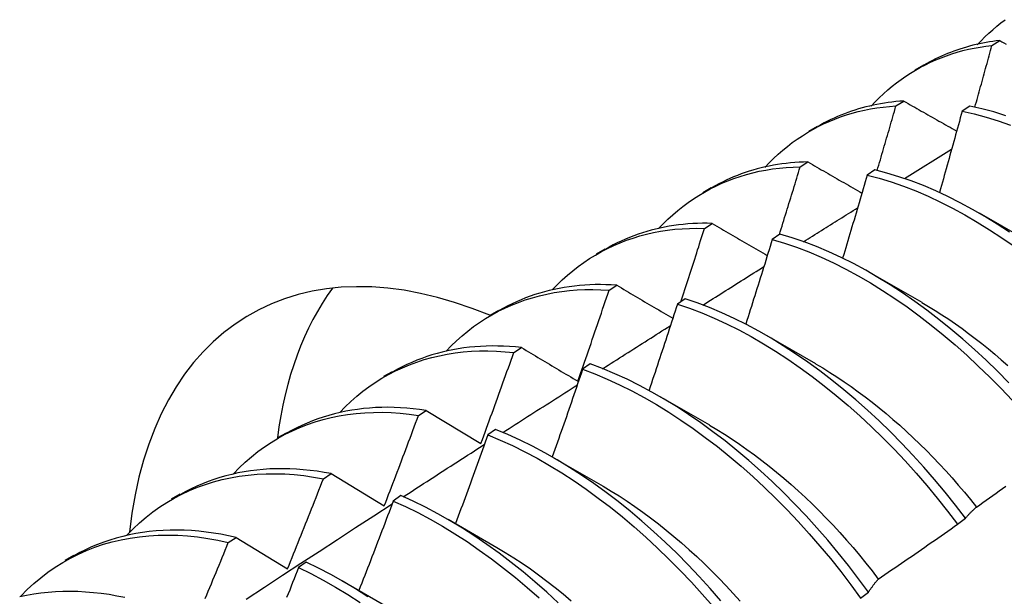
# Model space of a CAD drawing. Header units: inches. Extents: x 0 to 215, y -25 to 140.
# Tile 52 of 63: x 181.251 to 181.574, y 77.225 to 77.414. Entities that reach past the tile are written whole.
import ezdxf

# ---------------------------------------------------------------- set-up
doc = ezdxf.new("R2010")
doc.units = ezdxf.units.IN
doc.header["$LTSCALE"] = 12.924396
doc.header["$MEASUREMENT"] = 0
doc.layers.add('Visible Edges(ANSI)', color=7, linetype='Continuous', lineweight=25)

msp = doc.modelspace()

# ---------------------------------------------------------------- linework, layer by layer
at = {"layer": 'Visible Edges(ANSI)'}
for p, q in [((181.56951, 77.40553), (181.57205, 77.40712)), ((181.54435, 77.39756), (181.54716, 77.39918)), ((181.53807, 77.3857), (181.54061, 77.38731)), ((181.56227, 77.38566), (181.55976, 77.38398)), ((181.50955, 77.37747), (181.51236, 77.37909)), ((181.54089, 77.36191), (181.55631, 77.37149)), ((181.50669, 77.36572), (181.50922, 77.36734)), ((181.53115, 77.36475), (181.52864, 77.36306)), ((181.47475, 77.35738), (181.47756, 77.359)), ((181.56533, 77.3507), (181.58135, 77.34148)), ((181.47536, 77.34559), (181.47789, 77.34722)), ((181.50006, 77.3437), (181.49754, 77.34199)), ((181.43995, 77.33729), (181.44277, 77.33891)), ((181.53054, 77.33061), (181.54655, 77.32139)), ((181.44408, 77.3253), (181.44661, 77.32695)), ((181.46899, 77.3225), (181.46648, 77.32078)), ((181.40516, 77.3172), (181.40797, 77.31882)), ((181.49574, 77.31052), (181.51175, 77.3013)), ((181.41284, 77.30486), (181.41537, 77.30652)), ((181.43794, 77.30115), (181.43543, 77.29941)), ((181.37036, 77.29711), (181.37317, 77.29873)), ((181.46094, 77.29043), (181.47695, 77.28121)), ((181.38165, 77.28427), (181.38417, 77.28594)), ((181.38417, 77.28594), (181.40213, 77.27514)), ((181.33556, 77.27701), (181.33837, 77.27864)), ((181.40691, 77.27965), (181.4044, 77.2779)), ((181.42614, 77.27034), (181.44215, 77.26112)), ((181.35049, 77.26353), (181.353, 77.26521)), ((181.353, 77.26521), (181.37044, 77.25464)), ((181.30076, 77.25692), (181.30357, 77.25855)), ((181.3759, 77.25801), (181.37339, 77.25625)), ((181.39134, 77.25025), (181.40735, 77.24103)), ((181.55825, 77.24865), (181.56081, 77.2506)), ((181.31936, 77.24263), (181.32188, 77.24432)), ((181.32188, 77.24432), (181.33877, 77.23402)), ((181.26596, 77.23683), (181.26877, 77.23846)), ((181.34489, 77.23622), (181.34239, 77.23445)), ((181.35654, 77.23016), (181.37256, 77.22094)), ((181.52645, 77.22442), (181.52903, 77.22638))]:
    msp.add_line(p, q, dxfattribs=at)
at = {"layer": 'Visible Edges(ANSI)', "flags": 128}
for points in [[(181.56472, 77.40575), (181.56593, 77.40705), (181.56718, 77.4083), (181.56845, 77.40952), (181.56975, 77.41069), (181.57108, 77.41183), (181.57244, 77.41292), (181.57382, 77.41397)], [(181.57205, 77.40712), (181.57092, 77.40699), (181.5698, 77.40685), (181.56869, 77.40668), (181.56759, 77.40649), (181.56649, 77.40629), (181.5654, 77.40607), (181.56432, 77.40583), (181.56325, 77.40557), (181.56218, 77.40529), (181.56113, 77.405), (181.56008, 77.40469), (181.55904, 77.40436), (181.55801, 77.40401), (181.55698, 77.40365), (181.55597, 77.40327), (181.55496, 77.40287), (181.55397, 77.40245), (181.55298, 77.40202), (181.552, 77.40157), (181.55103, 77.4011), (181.55007, 77.40061), (181.54912, 77.40011), (181.54818, 77.39959), (181.54725, 77.39906)], [(181.57205, 77.40712), (181.57275, 77.40673), (181.57346, 77.40634), (181.57416, 77.40594)], [(181.52991, 77.38567), (181.53123, 77.38705), (181.53257, 77.3884), (181.53395, 77.38969), (181.53536, 77.39094), (181.5368, 77.39215), (181.53827, 77.3933), (181.53977, 77.39441), (181.54131, 77.39547), (181.54287, 77.39648), (181.54446, 77.39745), (181.54608, 77.39836), (181.54772, 77.39923), (181.5494, 77.40004), (181.5511, 77.4008), (181.55283, 77.40151), (181.55458, 77.40217), (181.55636, 77.40278), (181.55817, 77.40333), (181.56, 77.40384), (181.56185, 77.40428), (181.56373, 77.40468), (181.56563, 77.40502), (181.56756, 77.4053), (181.56951, 77.40553)], [(181.56393, 77.38531), (181.56417, 77.38615), (181.5644, 77.387), (181.56464, 77.38784), (181.56487, 77.38868), (181.56511, 77.38952), (181.56534, 77.39037), (181.56558, 77.39121), (181.56581, 77.39205), (181.56605, 77.39289), (181.56628, 77.39374), (181.56651, 77.39458), (181.56674, 77.39542), (181.56698, 77.39626), (181.56721, 77.39711), (181.56744, 77.39795), (181.56767, 77.39879), (181.5679, 77.39963), (181.56813, 77.40048), (181.56836, 77.40132), (181.56859, 77.40216), (181.56882, 77.403), (181.56905, 77.40384), (181.56928, 77.40469), (181.56951, 77.40553)], [(181.54061, 77.38731), (181.53932, 77.38722), (181.53804, 77.38711), (181.53677, 77.38698), (181.53551, 77.38682), (181.53426, 77.38664), (181.53302, 77.38643), (181.53179, 77.3862), (181.53057, 77.38595), (181.52936, 77.38568), (181.52816, 77.38539), (181.52697, 77.38507), (181.52578, 77.38473), (181.52461, 77.38437), (181.52345, 77.38398), (181.5223, 77.38358), (181.52116, 77.38315), (181.52004, 77.3827), (181.51892, 77.38223), (181.51781, 77.38173), (181.51672, 77.38122), (181.51563, 77.38068), (181.51456, 77.38013), (181.5135, 77.37955), (181.51246, 77.37895)], [(181.54061, 77.38731), (181.54133, 77.3869), (181.54204, 77.3865), (181.54276, 77.38609), (181.54348, 77.38568), (181.5442, 77.38527), (181.54492, 77.38486), (181.54564, 77.38445), (181.54636, 77.38404), (181.54708, 77.38363), (181.5478, 77.38322), (181.54853, 77.38281), (181.54925, 77.3824), (181.54997, 77.38199), (181.5507, 77.38158), (181.55142, 77.38117), (181.55215, 77.38076), (181.55287, 77.38035), (181.5536, 77.37994), (181.55433, 77.37953), (181.55505, 77.37912), (181.55578, 77.37871), (181.55651, 77.3783), (181.55724, 77.37789), (181.55797, 77.37747)], [(181.49511, 77.36558), (181.49652, 77.36706), (181.49796, 77.36849), (181.49945, 77.36987), (181.50097, 77.37119), (181.50252, 77.37246), (181.50411, 77.37368), (181.50574, 77.37484), (181.5074, 77.37595), (181.50909, 77.377), (181.51081, 77.37799), (181.51257, 77.37893), (181.51436, 77.37981), (181.51618, 77.38063), (181.51803, 77.3814), (181.51991, 77.3821), (181.52182, 77.38275), (181.52376, 77.38333), (181.52572, 77.38386), (181.52771, 77.38432), (181.52973, 77.38472), (181.53178, 77.38506), (181.53385, 77.38534), (181.53595, 77.38555), (181.53807, 77.3857)], [(181.53191, 77.36457), (181.53217, 77.36545), (181.53243, 77.36633), (181.53269, 77.36721), (181.53295, 77.36809), (181.53321, 77.36897), (181.53347, 77.36985), (181.53373, 77.37073), (181.53399, 77.37161), (181.53425, 77.37249), (181.53451, 77.37337), (181.53476, 77.37426), (181.53502, 77.37514), (181.53528, 77.37602), (181.53553, 77.3769), (181.53579, 77.37778), (181.53604, 77.37866), (181.5363, 77.37954), (181.53655, 77.38042), (181.53681, 77.3813), (181.53706, 77.38218), (181.53731, 77.38306), (181.53757, 77.38394), (181.53782, 77.38482), (181.53807, 77.3857)], [(181.55976, 77.38398), (181.55945, 77.38287), (181.55915, 77.38176), (181.55885, 77.38065), (181.55854, 77.37954), (181.55824, 77.37844), (181.55793, 77.37733), (181.55762, 77.37622), (181.55732, 77.37511), (181.55701, 77.37401), (181.5567, 77.3729), (181.55639, 77.37179), (181.55608, 77.37068), (181.55577, 77.36957), (181.55546, 77.36847), (181.55515, 77.36736), (181.55484, 77.36625), (181.55453, 77.36514), (181.55422, 77.36403), (181.5539, 77.36293), (181.55359, 77.36182), (181.55328, 77.36071), (181.55296, 77.3596), (181.55265, 77.35849), (181.55233, 77.35739)], [(181.55976, 77.38398), (181.56367, 77.38309), (181.56761, 77.38203), (181.57158, 77.38079), (181.57557, 77.37939)], [(181.57409, 77.38251), (181.57012, 77.38374), (181.56618, 77.38479), (181.56227, 77.38566)], [(181.4603, 77.3455), (181.46181, 77.34707), (181.46335, 77.34859), (181.46494, 77.35005), (181.46657, 77.35144), (181.46824, 77.35278), (181.46996, 77.35405), (181.47171, 77.35526), (181.47349, 77.35641), (181.47532, 77.35749), (181.47718, 77.35851), (181.47908, 77.35947), (181.48101, 77.36036), (181.48298, 77.36118), (181.48498, 77.36194), (181.48702, 77.36263), (181.48908, 77.36325), (181.49118, 77.36381), (181.49331, 77.36429), (181.49547, 77.36471), (181.49766, 77.36505), (181.49988, 77.36533), (181.50212, 77.36553), (181.50439, 77.36566), (181.50669, 77.36572)], [(181.50922, 77.36734), (181.50777, 77.36731), (181.50633, 77.36725), (181.5049, 77.36715), (181.50349, 77.36703), (181.50208, 77.36689), (181.50068, 77.36671), (181.4993, 77.3665), (181.49792, 77.36627), (181.49656, 77.36601), (181.49521, 77.36572), (181.49387, 77.3654), (181.49255, 77.36506), (181.49123, 77.36469), (181.48993, 77.36429), (181.48865, 77.36386), (181.48737, 77.36341), (181.48611, 77.36293), (181.48486, 77.36243), (181.48363, 77.3619), (181.48241, 77.36134), (181.4812, 77.36075), (181.48001, 77.36014), (181.47883, 77.35951), (181.47766, 77.35885)], [(181.49988, 77.34358), (181.50017, 77.3445), (181.50046, 77.34543), (181.50075, 77.34635), (181.50103, 77.34727), (181.50132, 77.34819), (181.50161, 77.34912), (181.50189, 77.35004), (181.50218, 77.35096), (181.50246, 77.35188), (181.50275, 77.35281), (181.50303, 77.35373), (181.50332, 77.35465), (181.5036, 77.35557), (181.50388, 77.3565), (181.50417, 77.35742), (181.50445, 77.35834), (181.50473, 77.35926), (181.50501, 77.36019), (181.50529, 77.36111), (181.50557, 77.36203), (181.50585, 77.36296), (181.50613, 77.36388), (181.50641, 77.3648), (181.50669, 77.36572)], [(181.50922, 77.36734), (181.50995, 77.36692), (181.51068, 77.3665), (181.51142, 77.36608), (181.51215, 77.36566), (181.51288, 77.36524), (181.51361, 77.36481), (181.51435, 77.36439), (181.51508, 77.36397), (181.51582, 77.36354), (181.51656, 77.36312), (181.51729, 77.3627), (181.51803, 77.36227), (181.51877, 77.36185), (181.51951, 77.36142), (181.52024, 77.361), (181.52098, 77.36058), (181.52173, 77.36015), (181.52247, 77.35973), (181.52321, 77.3593), (181.52395, 77.35887), (181.52469, 77.35845), (181.52544, 77.35802), (181.52618, 77.3576), (181.52693, 77.35717)], [(181.57526, 77.34435), (181.57125, 77.34698), (181.56722, 77.34946), (181.56319, 77.35179), (181.55915, 77.35397), (181.55511, 77.356), (181.55108, 77.35788), (181.54705, 77.35959), (181.54305, 77.36113), (181.53906, 77.36251), (181.53509, 77.36372), (181.53115, 77.36475)], [(181.52864, 77.36306), (181.52831, 77.36193), (181.52798, 77.36079), (181.52765, 77.35966), (181.52732, 77.35853), (181.52699, 77.35739), (181.52666, 77.35626), (181.52633, 77.35513), (181.526, 77.35399), (181.52566, 77.35286), (181.52533, 77.35173), (181.525, 77.35059), (181.52466, 77.34946), (181.52433, 77.34833), (181.52399, 77.34719), (181.52365, 77.34606), (181.52332, 77.34493), (181.52298, 77.34379), (181.52264, 77.34266), (181.5223, 77.34153), (181.52196, 77.3404), (181.52162, 77.33926), (181.52128, 77.33813), (181.52094, 77.337), (181.5206, 77.33586)], [(181.52864, 77.36306), (181.53258, 77.36201), (181.53655, 77.36079), (181.54054, 77.3594), (181.54455, 77.35784), (181.54857, 77.35612), (181.55261, 77.35423), (181.55664, 77.35219), (181.56068, 77.35), (181.56472, 77.34765), (181.56874, 77.34516), (181.57275, 77.34253), (181.57675, 77.33975)], [(181.50779, 77.34123), (181.50853, 77.34169), (181.50926, 77.34215), (181.51, 77.34262), (181.51074, 77.34308), (181.51148, 77.34354), (181.51222, 77.344), (181.51295, 77.34447), (181.51369, 77.34493), (181.51443, 77.34539), (181.51517, 77.34585), (181.51591, 77.34632), (181.51665, 77.34678), (181.51738, 77.34724), (181.51812, 77.3477), (181.51886, 77.34817), (181.5196, 77.34863), (181.52034, 77.34909), (181.52108, 77.34955), (181.52181, 77.35001), (181.52255, 77.35047), (181.52329, 77.35094), (181.52403, 77.3514), (181.52477, 77.35186), (181.52551, 77.35232)], [(181.42549, 77.32542), (181.42709, 77.32709), (181.42874, 77.32869), (181.43044, 77.33023), (181.43218, 77.33169), (181.43397, 77.33309), (181.4358, 77.33441), (181.43768, 77.33567), (181.4396, 77.33686), (181.44156, 77.33797), (181.44356, 77.33901), (181.44561, 77.33998), (181.44769, 77.34087), (181.44981, 77.34169), (181.45196, 77.34243), (181.45415, 77.3431), (181.45638, 77.34369), (181.45864, 77.34421), (181.46094, 77.34464), (181.46327, 77.345), (181.46563, 77.34528), (181.46802, 77.34548), (181.47044, 77.3456), (181.47288, 77.34564), (181.47536, 77.34559)], [(181.47789, 77.34722), (181.47627, 77.34726), (181.47467, 77.34725), (181.47308, 77.34722), (181.4715, 77.34714), (181.46993, 77.34704), (181.46837, 77.3469), (181.46683, 77.34672), (181.4653, 77.34652), (181.46379, 77.34627), (181.46229, 77.346), (181.4608, 77.34569), (181.45933, 77.34535), (181.45787, 77.34498), (181.45643, 77.34457), (181.455, 77.34413), (181.45359, 77.34366), (181.45219, 77.34315), (181.45081, 77.34262), (181.44944, 77.34205), (181.44809, 77.34145), (181.44676, 77.34082), (181.44545, 77.34016), (181.44415, 77.33947), (181.44287, 77.33875)], [(181.46755, 77.32151), (181.46788, 77.32251), (181.46821, 77.32352), (181.46854, 77.32452), (181.46887, 77.32552), (181.4692, 77.32653), (181.46953, 77.32753), (181.46986, 77.32853), (181.47019, 77.32953), (181.47051, 77.33054), (181.47084, 77.33154), (181.47117, 77.33254), (181.47149, 77.33355), (181.47182, 77.33455), (181.47214, 77.33555), (181.47247, 77.33656), (181.47279, 77.33756), (181.47311, 77.33857), (181.47344, 77.33957), (181.47376, 77.34057), (181.47408, 77.34158), (181.4744, 77.34258), (181.47472, 77.34358), (181.47504, 77.34459), (181.47536, 77.34559)], [(181.47789, 77.34722), (181.47863, 77.34679), (181.47938, 77.34635), (181.48012, 77.34592), (181.48087, 77.34548), (181.48161, 77.34505), (181.48236, 77.34461), (181.48311, 77.34418), (181.48386, 77.34374), (181.48461, 77.3433), (181.48536, 77.34287), (181.48611, 77.34243), (181.48686, 77.34199), (181.48761, 77.34155), (181.48836, 77.34112), (181.48912, 77.34068), (181.48987, 77.34024), (181.49063, 77.3398), (181.49138, 77.33936), (181.49214, 77.33892), (181.49289, 77.33848), (181.49365, 77.33804), (181.49441, 77.3376), (181.49517, 77.33716), (181.49593, 77.33672)], [(181.57502, 77.29501), (181.57132, 77.29876), (181.56758, 77.30239), (181.56378, 77.30591), (181.55994, 77.30931), (181.55606, 77.3126), (181.55214, 77.31575), (181.54819, 77.31878), (181.54422, 77.32167), (181.54022, 77.32443), (181.53621, 77.32705), (181.53218, 77.32952), (181.52815, 77.33185), (181.52411, 77.33403), (181.52007, 77.33605), (181.51604, 77.33791), (181.51202, 77.33961), (181.50801, 77.34114), (181.50402, 77.34251), (181.50006, 77.3437)], [(181.49754, 77.34199), (181.49719, 77.34084), (181.49684, 77.33968), (181.49648, 77.33852), (181.49613, 77.33737), (181.49577, 77.33621), (181.49541, 77.33505), (181.49506, 77.3339), (181.4947, 77.33274), (181.49434, 77.33158), (181.49398, 77.33043), (181.49362, 77.32927), (181.49326, 77.32812), (181.4929, 77.32696), (181.49253, 77.3258), (181.49217, 77.32465), (181.49181, 77.32349), (181.49145, 77.32234), (181.49108, 77.32118), (181.49072, 77.32002), (181.49035, 77.31887), (181.48998, 77.31771), (181.48962, 77.31656), (181.48925, 77.3154), (181.48888, 77.31424)], [(181.49754, 77.34199), (181.50151, 77.34079), (181.5055, 77.33941), (181.50951, 77.33786), (181.51354, 77.33615), (181.51757, 77.33428), (181.52161, 77.33224), (181.52564, 77.33006), (181.52968, 77.32772), (181.5337, 77.32523), (181.53771, 77.3226), (181.54171, 77.31983), (181.54568, 77.31693), (181.54963, 77.31389), (181.55354, 77.31073), (181.55742, 77.30744), (181.56126, 77.30402), (181.56505, 77.30049), (181.56879, 77.29685), (181.57248, 77.2931), (181.57612, 77.28924)], [(181.47483, 77.32046), (181.47566, 77.32099), (181.47649, 77.32151), (181.47732, 77.32204), (181.47815, 77.32257), (181.47899, 77.32309), (181.47982, 77.32362), (181.48065, 77.32414), (181.48148, 77.32467), (181.48232, 77.32519), (181.48315, 77.32572), (181.48398, 77.32625), (181.48481, 77.32677), (181.48564, 77.3273), (181.48648, 77.32782), (181.48731, 77.32835), (181.48814, 77.32887), (181.48897, 77.3294), (181.48981, 77.32992), (181.49064, 77.33045), (181.49147, 77.33097), (181.4923, 77.33149), (181.49314, 77.33202), (181.49397, 77.33254), (181.4948, 77.33307)], [(181.44661, 77.32695), (181.44482, 77.32706), (181.44305, 77.32713), (181.44129, 77.32716), (181.43955, 77.32715), (181.43782, 77.32709), (181.4361, 77.327), (181.4344, 77.32687), (181.43271, 77.32669), (181.43104, 77.32648), (181.42939, 77.32623), (181.42775, 77.32593), (181.42613, 77.3256), (181.42452, 77.32523), (181.42293, 77.32482), (181.42136, 77.32438), (181.41981, 77.32389), (181.41827, 77.32337), (181.41676, 77.3228), (181.41526, 77.3222), (181.41378, 77.32157), (181.41232, 77.32089), (181.41088, 77.32018), (181.40947, 77.31943), (181.40807, 77.31865)], [(181.44661, 77.32695), (181.44736, 77.3265), (181.44812, 77.32605), (181.44888, 77.32561), (181.44964, 77.32516), (181.4504, 77.32471), (181.45116, 77.32426), (181.45192, 77.32381), (181.45268, 77.32336), (181.45344, 77.32291), (181.45421, 77.32246), (181.45497, 77.32201), (181.45573, 77.32156), (181.4565, 77.32111), (181.45727, 77.32066), (181.45803, 77.32021), (181.4588, 77.31975), (181.45957, 77.3193), (181.46034, 77.31885), (181.46111, 77.3184), (181.46188, 77.31794), (181.46265, 77.31749), (181.46343, 77.31703), (181.4642, 77.31658), (181.46497, 77.31613)], [(181.39068, 77.30534), (181.39238, 77.30711), (181.39413, 77.30879), (181.39593, 77.31041), (181.39779, 77.31194), (181.3997, 77.31339), (181.40165, 77.31477), (181.40366, 77.31607), (181.40571, 77.31729), (181.40781, 77.31842), (181.40996, 77.31948), (181.41215, 77.32045), (181.41438, 77.32134), (181.41665, 77.32215), (181.41897, 77.32287), (181.42132, 77.32351), (181.42371, 77.32406), (181.42614, 77.32453), (181.4286, 77.32491), (181.4311, 77.3252), (181.43363, 77.3254), (181.4362, 77.32551), (181.4388, 77.32553), (181.44142, 77.32546), (181.44408, 77.3253)], [(181.43386, 77.2955), (181.4343, 77.29674), (181.43473, 77.29799), (181.43516, 77.29923), (181.4356, 77.30047), (181.43603, 77.30171), (181.43646, 77.30295), (181.43689, 77.30419), (181.43732, 77.30543), (181.43775, 77.30667), (181.43818, 77.30791), (181.4386, 77.30915), (181.43903, 77.3104), (181.43945, 77.31164), (181.43988, 77.31288), (181.4403, 77.31412), (181.44073, 77.31536), (181.44115, 77.31661), (181.44157, 77.31785), (181.44199, 77.31909), (181.44241, 77.32033), (181.44283, 77.32158), (181.44325, 77.32282), (181.44366, 77.32406), (181.44408, 77.3253)], [(181.46648, 77.32078), (181.4661, 77.3196), (181.46572, 77.31842), (181.46534, 77.31724), (181.46495, 77.31607), (181.46457, 77.31489), (181.46419, 77.31371), (181.4638, 77.31253), (181.46342, 77.31136), (181.46303, 77.31018), (181.46265, 77.309), (181.46226, 77.30783), (181.46187, 77.30665), (181.46148, 77.30547), (181.4611, 77.30429), (181.46071, 77.30312), (181.46032, 77.30194), (181.45993, 77.30076), (181.45953, 77.29959), (181.45914, 77.29841), (181.45875, 77.29724), (181.45836, 77.29606), (181.45796, 77.29488), (181.45757, 77.29371), (181.45717, 77.29253)], [(181.46648, 77.32078), (181.47047, 77.31942), (181.47448, 77.31788), (181.4785, 77.31618), (181.48253, 77.31432), (181.48657, 77.3123), (181.49061, 77.31012), (181.49464, 77.30779), (181.49866, 77.30531), (181.50268, 77.30268), (181.50667, 77.29992), (181.51064, 77.29702), (181.51459, 77.29399), (181.51851, 77.29082), (181.52239, 77.28754), (181.52623, 77.28413), (181.53002, 77.28061), (181.53377, 77.27697), (181.53746, 77.27322), (181.5411, 77.26937), (181.54467, 77.26541), (181.54818, 77.26136), (181.55161, 77.25721), (181.55497, 77.25297), (181.55825, 77.24865)], [(181.56081, 77.2506), (181.55753, 77.25492), (181.55416, 77.25915), (181.55072, 77.26329), (181.54721, 77.26734), (181.54364, 77.27129), (181.54, 77.27513), (181.5363, 77.27887), (181.53255, 77.2825), (181.52875, 77.28602), (181.52491, 77.28942), (181.52102, 77.29269), (181.5171, 77.29584), (181.51316, 77.29887), (181.50918, 77.30176), (181.50518, 77.30451), (181.50117, 77.30712), (181.49715, 77.30959), (181.49311, 77.31191), (181.48907, 77.31408), (181.48504, 77.31609), (181.481, 77.31794), (181.47698, 77.31963), (181.47298, 77.32115), (181.46899, 77.3225)], [(181.54654, 77.32131), (181.54874, 77.32), (181.55095, 77.31865), (181.55315, 77.31725), (181.55534, 77.31579), (181.55753, 77.31429), (181.55971, 77.31275), (181.56188, 77.31115), (181.56404, 77.30951), (181.56619, 77.30783), (181.56833, 77.3061), (181.57046, 77.30433), (181.57257, 77.30252), (181.57467, 77.30066)], [(181.44199, 77.29961), (181.44292, 77.3002), (181.44384, 77.30079), (181.44477, 77.30138), (181.44569, 77.30197), (181.44662, 77.30256), (181.44754, 77.30315), (181.44847, 77.30374), (181.44939, 77.30433), (181.45032, 77.30491), (181.45124, 77.3055), (181.45217, 77.30609), (181.45309, 77.30668), (181.45402, 77.30727), (181.45495, 77.30786), (181.45587, 77.30844), (181.4568, 77.30903), (181.45772, 77.30962), (181.45865, 77.31021), (181.45957, 77.3108), (181.4605, 77.31138), (181.46142, 77.31197), (181.46235, 77.31256), (181.46327, 77.31314), (181.4642, 77.31373)], [(181.41537, 77.30652), (181.41341, 77.30672), (181.41147, 77.30688), (181.40954, 77.30698), (181.40763, 77.30704), (181.40574, 77.30705), (181.40386, 77.30702), (181.40199, 77.30693), (181.40015, 77.3068), (181.39832, 77.30663), (181.39651, 77.3064), (181.39471, 77.30613), (181.39294, 77.30582), (181.39118, 77.30546), (181.38945, 77.30505), (181.38773, 77.3046), (181.38604, 77.3041), (181.38436, 77.30356), (181.38271, 77.30298), (181.38108, 77.30235), (181.37947, 77.30168), (181.37788, 77.30096), (181.37632, 77.3002), (181.37478, 77.2994), (181.37327, 77.29856)], [(181.35587, 77.28527), (181.35766, 77.28713), (181.35951, 77.2889), (181.36143, 77.29059), (181.3634, 77.29219), (181.36543, 77.2937), (181.36751, 77.29512), (181.36965, 77.29646), (181.37184, 77.29771), (181.37408, 77.29886), (181.37637, 77.29993), (181.3787, 77.3009), (181.38109, 77.30178), (181.38352, 77.30257), (181.38599, 77.30326), (181.38851, 77.30386), (181.39107, 77.30437), (181.39366, 77.30477), (181.3963, 77.30508), (181.39897, 77.3053), (181.40168, 77.30541), (181.40442, 77.30542), (181.4072, 77.30534), (181.41001, 77.30515), (181.41284, 77.30486)], [(181.40213, 77.27514), (181.40259, 77.27638), (181.40304, 77.27761), (181.4035, 77.27885), (181.40395, 77.28009), (181.4044, 77.28132), (181.40485, 77.28256), (181.4053, 77.2838), (181.40575, 77.28504), (181.4062, 77.28628), (181.40665, 77.28751), (181.4071, 77.28875), (181.40755, 77.28999), (181.40799, 77.29123), (181.40844, 77.29247), (181.40888, 77.29371), (181.40932, 77.29495), (181.40977, 77.29619), (181.41021, 77.29742), (181.41065, 77.29866), (181.41109, 77.2999), (181.41153, 77.30114), (181.41197, 77.30238), (181.41241, 77.30362), (181.41284, 77.30486)], [(181.41537, 77.30652), (181.41613, 77.30607), (181.41689, 77.30561), (181.41765, 77.30516), (181.41842, 77.3047), (181.41918, 77.30424), (181.41995, 77.30379), (181.42071, 77.30333), (181.42148, 77.30287), (181.42225, 77.30242), (181.42301, 77.30196), (181.42378, 77.3015), (181.42455, 77.30104), (181.42533, 77.30058), (181.4261, 77.30012), (181.42687, 77.29966), (181.42764, 77.2992), (181.42842, 77.29874), (181.42919, 77.29828), (181.42997, 77.29782), (181.43075, 77.29736), (181.43152, 77.29689), (181.4323, 77.29643), (181.43308, 77.29597), (181.43386, 77.2955)], [(181.52903, 77.22638), (181.52582, 77.23077), (181.52253, 77.23508), (181.51916, 77.2393), (181.51571, 77.24343), (181.5122, 77.24747), (181.50862, 77.25141), (181.50497, 77.25525), (181.50127, 77.25899), (181.49752, 77.26261), (181.49372, 77.26613), (181.48987, 77.26952), (181.48599, 77.27279), (181.48207, 77.27594), (181.47812, 77.27896), (181.47414, 77.28185), (181.47015, 77.28459), (181.46613, 77.2872), (181.46211, 77.28966), (181.45807, 77.29197), (181.45404, 77.29413), (181.45, 77.29613), (181.44597, 77.29797), (181.44195, 77.29964), (181.43794, 77.30115)], [(181.51174, 77.30123), (181.51408, 77.29984), (181.51642, 77.2984), (181.51875, 77.2969), (181.52108, 77.29534), (181.5234, 77.29374), (181.52571, 77.29207), (181.52801, 77.29036), (181.5303, 77.2886), (181.53258, 77.28678), (181.53484, 77.28492), (181.53709, 77.28301), (181.53932, 77.28105), (181.54153, 77.27904), (181.54373, 77.27699), (181.54591, 77.2749), (181.54806, 77.27276), (181.5502, 77.27059), (181.55231, 77.26837), (181.5544, 77.26611), (181.55646, 77.26381), (181.55849, 77.26147), (181.5605, 77.2591), (181.56248, 77.25669), (181.56443, 77.25425)], [(181.43543, 77.29941), (181.43503, 77.29822), (181.43462, 77.29702), (181.43421, 77.29582), (181.4338, 77.29463), (181.43339, 77.29343), (181.43298, 77.29223), (181.43257, 77.29104), (181.43216, 77.28984), (181.43174, 77.28865), (181.43133, 77.28745), (181.43092, 77.28626), (181.4305, 77.28506), (181.43009, 77.28386), (181.42967, 77.28267), (181.42925, 77.28147), (181.42884, 77.28028), (181.42842, 77.27908), (181.428, 77.27789), (181.42758, 77.27669), (181.42716, 77.2755), (181.42674, 77.2743), (181.42632, 77.27311), (181.42589, 77.27192), (181.42547, 77.27072)], [(181.43543, 77.29941), (181.43944, 77.2979), (181.44346, 77.29621), (181.4475, 77.29436), (181.45153, 77.29235), (181.45557, 77.29018), (181.4596, 77.28786), (181.46363, 77.28538), (181.46764, 77.28277), (181.47164, 77.28001), (181.47561, 77.27711), (181.47956, 77.27408), (181.48347, 77.27093), (181.48735, 77.26764), (181.4912, 77.26424), (181.49499, 77.26072), (181.49874, 77.25708), (181.50244, 77.25334), (181.50608, 77.24949), (181.50965, 77.24554), (181.51317, 77.2415), (181.51661, 77.23736), (181.51997, 77.23313), (181.52325, 77.22881), (181.52645, 77.22442)], [(181.40928, 77.27868), (181.4103, 77.27933), (181.41132, 77.27998), (181.41234, 77.28064), (181.41335, 77.28129), (181.41437, 77.28194), (181.41539, 77.28259), (181.4164, 77.28325), (181.41742, 77.2839), (181.41844, 77.28455), (181.41946, 77.2852), (181.42047, 77.28586), (181.42149, 77.28651), (181.42251, 77.28716), (181.42353, 77.28781), (181.42454, 77.28846), (181.42556, 77.28911), (181.42658, 77.28977), (181.4276, 77.29042), (181.42861, 77.29107), (181.42963, 77.29172), (181.43065, 77.29237), (181.43167, 77.29302), (181.43268, 77.29367), (181.4337, 77.29432)], [(181.32106, 77.2652), (181.32294, 77.26715), (181.3249, 77.26901), (181.32692, 77.27077), (181.32901, 77.27243), (181.33116, 77.274), (181.33337, 77.27547), (181.33564, 77.27684), (181.33797, 77.27811), (181.34035, 77.27928), (181.34279, 77.28035), (181.34528, 77.28132), (181.34782, 77.28218), (181.3504, 77.28294), (181.35304, 77.2836), (181.35572, 77.28415), (181.35845, 77.2846), (181.36122, 77.28494), (181.36403, 77.28517), (181.36688, 77.2853), (181.36976, 77.28531), (181.37268, 77.28522), (181.37564, 77.28502), (181.37863, 77.2847), (181.38165, 77.28427)], [(181.38417, 77.28594), (181.38204, 77.28625), (181.37993, 77.2865), (181.37783, 77.28669), (181.37575, 77.28683), (181.37369, 77.28692), (181.37164, 77.28695), (181.36962, 77.28692), (181.36761, 77.28684), (181.36562, 77.28671), (181.36365, 77.28653), (181.3617, 77.28629), (181.35977, 77.28599), (181.35786, 77.28565), (181.35598, 77.28525), (181.35411, 77.28481), (181.35227, 77.2843), (181.35046, 77.28375), (181.34867, 77.28315), (181.3469, 77.28249), (181.34516, 77.28179), (181.34344, 77.28103), (181.34176, 77.28023), (181.3401, 77.27937), (181.33846, 77.27847)], [(181.37044, 77.25464), (181.37091, 77.25587), (181.37139, 77.25711), (181.37186, 77.25834), (181.37234, 77.25957), (181.37281, 77.26081), (181.37328, 77.26204), (181.37376, 77.26327), (181.37423, 77.26451), (181.3747, 77.26574), (181.37517, 77.26697), (181.37563, 77.26821), (181.3761, 77.26944), (181.37657, 77.27068), (181.37703, 77.27191), (181.3775, 77.27315), (181.37796, 77.27438), (181.37843, 77.27562), (181.37889, 77.27685), (181.37935, 77.27809), (181.37981, 77.27933), (181.38027, 77.28056), (181.38073, 77.2818), (181.38119, 77.28303), (181.38165, 77.28427)], [(181.47694, 77.28115), (181.47942, 77.27968), (181.48189, 77.27815), (181.48436, 77.27655), (181.48682, 77.27489), (181.48927, 77.27317), (181.49171, 77.2714), (181.49414, 77.26956), (181.49656, 77.26767), (181.49896, 77.26572), (181.50134, 77.26372), (181.50371, 77.26166), (181.50606, 77.25956), (181.50839, 77.2574), (181.5107, 77.2552), (181.51298, 77.25294), (181.51525, 77.25064), (181.51748, 77.24829), (181.51969, 77.2459), (181.52187, 77.24347), (181.52402, 77.24099), (181.52614, 77.23848), (181.52822, 77.23592), (181.53027, 77.23332), (181.53229, 77.23069)], [(181.4044, 77.2779), (181.40397, 77.27669), (181.40354, 77.27548), (181.4031, 77.27427), (181.40266, 77.27305), (181.40223, 77.27184), (181.40179, 77.27063), (181.40135, 77.26942), (181.40091, 77.26821), (181.40047, 77.267), (181.40003, 77.26578), (181.39959, 77.26457), (181.39915, 77.26336), (181.3987, 77.26215), (181.39826, 77.26094), (181.39781, 77.25973), (181.39737, 77.25852), (181.39692, 77.25731), (181.39648, 77.2561), (181.39603, 77.25489), (181.39558, 77.25368), (181.39513, 77.25247), (181.39468, 77.25126), (181.39423, 77.25005), (181.39378, 77.24884)], [(181.4044, 77.2779), (181.40843, 77.27623), (181.41246, 77.2744), (181.4165, 77.2724), (181.42053, 77.27024), (181.42457, 77.26793), (181.42859, 77.26546), (181.43261, 77.26285), (181.4366, 77.2601), (181.44057, 77.25721), (181.44452, 77.25419), (181.44844, 77.25103), (181.45232, 77.24775), (181.45617, 77.24435), (181.45997, 77.24083), (181.46372, 77.2372), (181.46742, 77.23346), (181.47106, 77.22962), (181.47464, 77.22567), (181.47815, 77.22163)], [(181.4807, 77.22357), (181.47718, 77.2276), (181.4736, 77.23154), (181.46995, 77.23538), (181.46625, 77.23911), (181.46249, 77.24273), (181.45869, 77.24624), (181.45484, 77.24963), (181.45096, 77.2529), (181.44704, 77.25604), (181.44309, 77.25906), (181.43911, 77.26194), (181.43511, 77.26468), (181.4311, 77.26728), (181.42707, 77.26973), (181.42304, 77.27203), (181.419, 77.27418), (181.41496, 77.27616), (181.41093, 77.27799), (181.40691, 77.27965)], [(181.37668, 77.25765), (181.37779, 77.25837), (181.3789, 77.25909), (181.38001, 77.2598), (181.38112, 77.26052), (181.38223, 77.26124), (181.38334, 77.26196), (181.38445, 77.26267), (181.38556, 77.26339), (181.38667, 77.26411), (181.38778, 77.26482), (181.38889, 77.26554), (181.39, 77.26626), (181.3911, 77.26697), (181.39221, 77.26769), (181.39332, 77.2684), (181.39443, 77.26912), (181.39554, 77.26983), (181.39665, 77.27055), (181.39776, 77.27126), (181.39887, 77.27198), (181.39998, 77.27269), (181.40109, 77.27341), (181.4022, 77.27412), (181.40331, 77.27484)], [(181.28624, 77.24513), (181.28823, 77.24717), (181.29029, 77.24911), (181.29242, 77.25095), (181.29462, 77.25268), (181.2969, 77.25429), (181.29924, 77.25581), (181.30164, 77.25721), (181.30411, 77.2585), (181.30663, 77.25968), (181.30922, 77.26075), (181.31186, 77.2617), (181.31456, 77.26255), (181.31731, 77.26327), (181.32011, 77.26389), (181.32296, 77.26439), (181.32586, 77.26477), (181.3288, 77.26503), (181.33179, 77.26518), (181.33481, 77.2652), (181.33788, 77.26511), (181.34098, 77.2649), (181.34412, 77.26456), (181.34729, 77.26411), (181.35049, 77.26353)], [(181.353, 77.26521), (181.35071, 77.26563), (181.34842, 77.26599), (181.34615, 77.26628), (181.3439, 77.26651), (181.34167, 77.26668), (181.33946, 77.26679), (181.33726, 77.26683), (181.33509, 77.26682), (181.33294, 77.26674), (181.33081, 77.2666), (181.3287, 77.2664), (181.32661, 77.26613), (181.32455, 77.26581), (181.32251, 77.26543), (181.3205, 77.26499), (181.31852, 77.26449), (181.31656, 77.26393), (181.31463, 77.26331), (181.31272, 77.26263), (181.31085, 77.2619), (181.309, 77.26111), (181.30719, 77.26026), (181.30541, 77.25935), (181.30366, 77.25838)], [(181.33877, 77.23402), (181.33927, 77.23524), (181.33977, 77.23647), (181.34026, 77.2377), (181.34076, 77.23893), (181.34125, 77.24015), (181.34175, 77.24138), (181.34224, 77.24261), (181.34273, 77.24384), (181.34322, 77.24507), (181.34371, 77.2463), (181.3442, 77.24753), (181.34469, 77.24876), (181.34518, 77.24998), (181.34567, 77.25121), (181.34615, 77.25245), (181.34664, 77.25368), (181.34712, 77.25491), (181.3476, 77.25614), (181.34809, 77.25737), (181.34857, 77.2586), (181.34905, 77.25983), (181.34953, 77.26106), (181.35001, 77.26229), (181.35049, 77.26353)], [(181.44214, 77.26108), (181.44476, 77.25952), (181.44736, 77.2579), (181.44997, 77.2562), (181.45256, 77.25444), (181.45514, 77.25261), (181.45771, 77.25071), (181.46027, 77.24875), (181.46281, 77.24673), (181.46534, 77.24465), (181.46784, 77.24251), (181.47033, 77.2403), (181.4728, 77.23805), (181.47524, 77.23573), (181.47765, 77.23337), (181.48004, 77.23095), (181.48241, 77.22848), (181.48474, 77.22596), (181.48704, 77.2234)], [(181.56443, 77.25425), (181.5655, 77.25501), (181.56657, 77.25577), (181.56764, 77.25654), (181.56871, 77.2573), (181.56978, 77.25807), (181.57085, 77.25883), (181.57192, 77.2596), (181.57298, 77.26037), (181.57405, 77.26114)], [(181.32518, 77.22412), (181.33116, 77.22803), (181.33714, 77.23194), (181.34312, 77.23584), (181.3491, 77.23974), (181.35508, 77.24363), (181.36107, 77.24752), (181.36705, 77.25141), (181.37304, 77.25529)], [(181.37339, 77.25625), (181.37293, 77.25503), (181.37247, 77.2538), (181.37201, 77.25258), (181.37154, 77.25136), (181.37108, 77.25014), (181.37061, 77.24891), (181.37015, 77.24769), (181.36968, 77.24647), (181.36922, 77.24525), (181.36875, 77.24403), (181.36828, 77.2428), (181.36781, 77.24158), (181.36734, 77.24036), (181.36687, 77.23914), (181.3664, 77.23792), (181.36593, 77.2367), (181.36545, 77.23548), (181.36498, 77.23426), (181.36451, 77.23304), (181.36403, 77.23182), (181.36356, 77.2306), (181.36308, 77.22938), (181.3626, 77.22816), (181.36212, 77.22694)], [(181.37339, 77.25625), (181.37742, 77.25443), (181.38146, 77.25244), (181.3855, 77.2503), (181.38953, 77.24799), (181.39356, 77.24554), (181.39757, 77.24294), (181.40157, 77.24019), (181.40554, 77.23731), (181.40949, 77.23429), (181.41341, 77.23114), (181.41729, 77.22786), (181.42114, 77.22447)], [(181.42746, 77.22285), (181.42366, 77.22635), (181.41981, 77.22974), (181.41592, 77.23301), (181.412, 77.23614), (181.40805, 77.23915), (181.40408, 77.24203), (181.40008, 77.24476), (181.39606, 77.24735), (181.39204, 77.2498), (181.388, 77.25209), (181.38397, 77.25422), (181.37993, 77.2562), (181.3759, 77.25801)], [(181.56081, 77.2506), (181.56096, 77.25077), (181.5611, 77.25093), (181.56125, 77.25109), (181.56139, 77.25125), (181.56154, 77.25141), (181.56169, 77.25157), (181.56184, 77.25173), (181.56198, 77.25189), (181.56213, 77.25204), (181.56228, 77.2522), (181.56243, 77.25235), (181.56258, 77.2525), (181.56273, 77.25265), (181.56288, 77.2528), (181.56304, 77.25295), (181.56319, 77.2531), (181.56334, 77.25325), (181.5635, 77.25339), (181.56365, 77.25354), (181.5638, 77.25368), (181.56396, 77.25382), (181.56411, 77.25397), (181.56427, 77.25411), (181.56443, 77.25425)], [(181.53229, 77.23069), (181.53338, 77.23143), (181.53447, 77.23217), (181.53556, 77.23291), (181.53664, 77.23365), (181.53773, 77.23439), (181.53882, 77.23513), (181.5399, 77.23587), (181.54099, 77.23661), (181.54207, 77.23736), (181.54315, 77.23811), (181.54423, 77.23885), (181.54532, 77.2396), (181.5464, 77.24035), (181.54748, 77.2411), (181.54856, 77.24185), (181.54964, 77.2426), (181.55072, 77.24335), (181.55179, 77.24411), (181.55287, 77.24486), (181.55395, 77.24562), (181.55502, 77.24637), (181.5561, 77.24713), (181.55717, 77.24789), (181.55825, 77.24865)], [(181.32188, 77.24432), (181.3194, 77.24487), (181.31695, 77.24535), (181.31451, 77.24575), (181.31209, 77.24609), (181.30968, 77.24635), (181.3073, 77.24654), (181.30494, 77.24667), (181.3026, 77.24672), (181.30028, 77.2467), (181.29798, 77.24662), (181.29571, 77.24646), (181.29347, 77.24624), (181.29125, 77.24594), (181.28906, 77.24558), (181.2869, 77.24515), (181.28476, 77.24466), (181.28266, 77.2441), (181.28059, 77.24347), (181.27855, 77.24277), (181.27654, 77.24201), (181.27456, 77.24118), (181.27262, 77.24029), (181.27072, 77.23933), (181.26885, 77.2383)], [(181.25143, 77.22506), (181.25351, 77.2272), (181.25568, 77.22922), (181.25792, 77.23113), (181.26024, 77.23292), (181.26264, 77.23459), (181.2651, 77.23614), (181.26764, 77.23757), (181.27025, 77.23887), (181.27293, 77.24006), (181.27566, 77.24112), (181.27846, 77.24206), (181.28132, 77.24287), (181.28424, 77.24356), (181.28721, 77.24412), (181.29023, 77.24456), (181.2933, 77.24487), (181.29642, 77.24505), (181.29958, 77.2451), (181.30278, 77.24501), (181.30603, 77.2448), (181.30931, 77.24446), (181.31263, 77.24398), (181.31598, 77.24337), (181.31936, 77.24263)], [(181.31178, 77.22426), (181.31229, 77.22548), (181.3128, 77.2267), (181.31331, 77.22793), (181.31382, 77.22915), (181.31433, 77.23037), (181.31484, 77.2316), (181.31534, 77.23282), (181.31585, 77.23405), (181.31635, 77.23527), (181.31686, 77.2365), (181.31736, 77.23772), (181.31786, 77.23895), (181.31836, 77.24018), (181.31886, 77.2414), (181.31936, 77.24263)], [(181.40735, 77.241), (181.4101, 77.23936), (181.41284, 77.23765), (181.41557, 77.23585), (181.4183, 77.23398), (181.42101, 77.23204), (181.42371, 77.23003), (181.4264, 77.22794), (181.42906, 77.22579), (181.43171, 77.22356)], [(181.36505, 77.22485), (181.36103, 77.22743), (181.357, 77.22986), (181.35297, 77.23214), (181.34893, 77.23426), (181.34489, 77.23622)], [(181.34239, 77.23445), (181.3419, 77.23322), (181.34141, 77.232), (181.34093, 77.23077), (181.34044, 77.22954), (181.33995, 77.22831), (181.33946, 77.22708), (181.33897, 77.22586), (181.33847, 77.22463)], [(181.34239, 77.23445), (181.34643, 77.23248), (181.35046, 77.23035), (181.3545, 77.22806), (181.35853, 77.22561), (181.36254, 77.22302)], [(181.52903, 77.22638), (181.52916, 77.22657), (181.52929, 77.22676), (181.52942, 77.22695), (181.52955, 77.22714), (181.52968, 77.22733), (181.52982, 77.22752), (181.52995, 77.2277), (181.53008, 77.22789), (181.53022, 77.22807), (181.53035, 77.22825), (181.53049, 77.22843), (181.53062, 77.22862), (181.53076, 77.22879), (181.5309, 77.22897), (181.53103, 77.22915), (181.53117, 77.22933), (181.53131, 77.2295), (181.53145, 77.22967), (181.53159, 77.22985), (181.53173, 77.23002), (181.53187, 77.23019), (181.53201, 77.23036), (181.53215, 77.23053), (181.53229, 77.23069)], [(181.2855, 77.22458), (181.28289, 77.22511), (181.28029, 77.22556), (181.27772, 77.22593), (181.27517, 77.22621), (181.27263, 77.22642), (181.27012, 77.22655), (181.26764, 77.22661), (181.26518, 77.22658), (181.26275, 77.22648), (181.26034, 77.2263), (181.25797, 77.22604), (181.25562, 77.22571), (181.2533, 77.2253), (181.25102, 77.22481)]]:
    msp.add_lwpolyline(points, dxfattribs=at)
at = {"layer": 'Visible Edges(ANSI)'}
for centre, start_param, end_param in [((181.42393, 77.14847), 5.635521, 6.95234), ((181.47201, 77.17623), 0.249151, 0.647664)]:
    msp.add_ellipse(centre, major_axis=(-0.0975, 0.16887), ratio=0.57735, start_param=start_param, end_param=end_param, dxfattribs=at)

doc.saveas('drawing.dxf')
